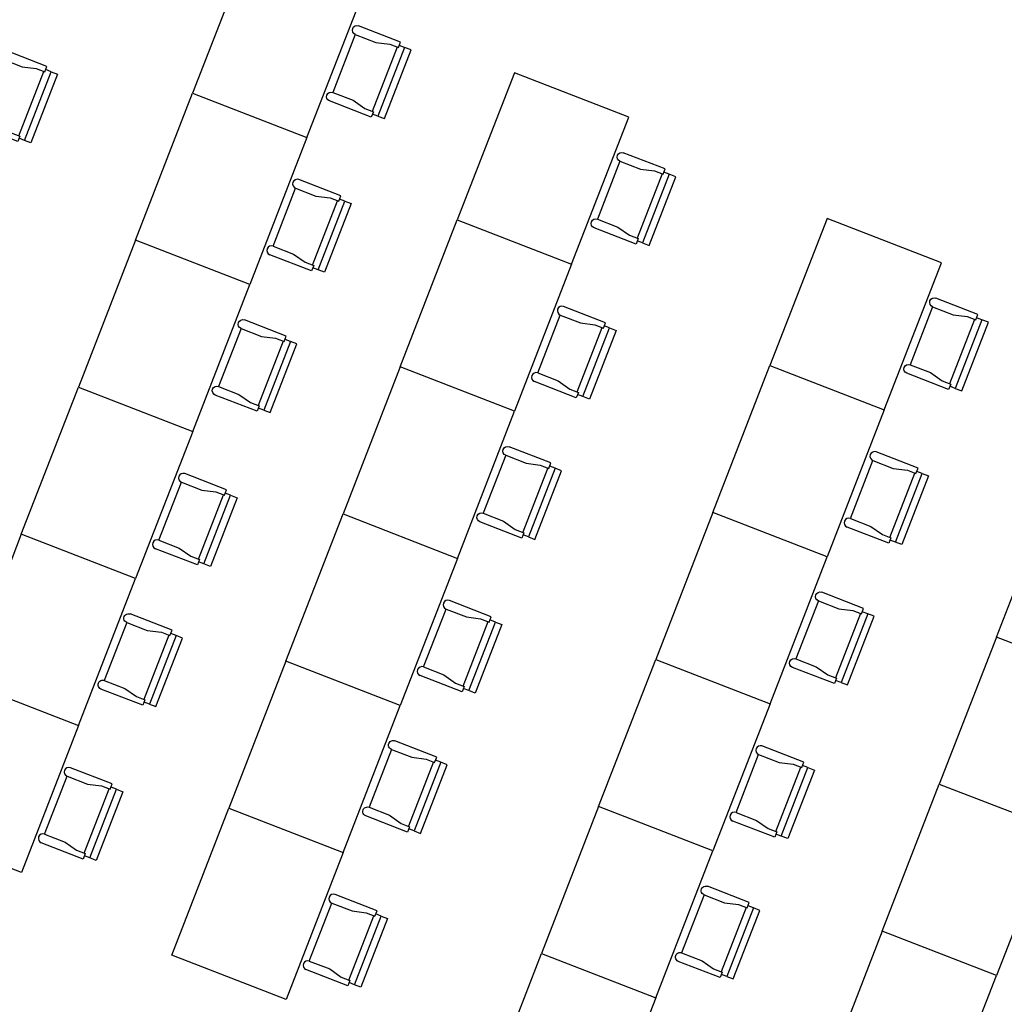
# Model space of a CAD drawing. Header units: inches. Extents: x 424 to 2043, y -237 to 445.
# Tile 117 of 256: x 743 to 753, y -106 to -96. Entities that reach past the tile are written whole.
import ezdxf

# ---------------------------------------------------------------- set-up
doc = ezdxf.new("R2010")
doc.units = ezdxf.units.IN
doc.header["$MEASUREMENT"] = 0
doc.layers.add('A-WALL', color=113, linetype='Continuous', lineweight=9)
doc.layers.add('MOBLEMAN', color=1, linetype='Continuous')

# ---------------------------------------------------------------- blocks, each defined once
blk = doc.blocks.new('CHAIR3')
at = {"color": 0}
for p, q in [((-0.26208, 0.4704), (0, 0.4704)), ((-0.26208, 0.4368), (-0.26208, 0.4704)), ((-0.336, 0.02016), (-0.336, 0.45024)), ((-0.336, 0.45024), (-0.29568, 0.45024)), ((-0.29568, 0.45024), (-0.29568, 0.02016)), ((-0.29568, 0.45024), (-0.26208, 0.45024)), ((-0.20832, 0.4368), (-0.26208, 0.4368)), ((-0.25536, 0.4368), (-0.25536, 0.0336)), ((-0.12768, 0.41664), (-0.20832, 0.4368)), ((0, 0.41664), (-0.12768, 0.41664)), ((0, 0.41664), (0, 0.05376)), ((-0.29568, 0.02016), (-0.336, 0.02016)), ((-0.29568, 0.02016), (-0.26208, 0.02016)), ((-0.20832, 0.0336), (-0.26208, 0.0336)), ((-0.26208, 0.0336), (-0.26208, 0)), ((-0.26208, 0), (0, 0)), ((-0.12768, 0.05376), (-0.20832, 0.0336)), ((0, 0.05376), (-0.12768, 0.05376))]:
    blk.add_line(p, q, dxfattribs=at)
for centre in [(0, 0.44352), (0, 0.02688)]:
    blk.add_arc(centre, 0.02688, 270, 90, dxfattribs=at)

msp = doc.modelspace()

# ---------------------------------------------------------------- linework, layer by layer
at = {"layer": 'A-WALL', "lineweight": 25}
msp.add_open_spline([(747.9795, -92.0061), (754.0491, -96.2316), (760.1187, -100.4573), (766.1882, -104.683)], degree=3, dxfattribs=at)
at = {"layer": 'MOBLEMAN'}
for p, q in [((745.5912, -95.1583), (745.0151, -96.6423)), ((746.1684, -97.0901), (746.7445, -95.6061)), ((748.2611, -96.4382), (747.685, -97.9222)), ((749.4144, -96.886), (748.2611, -96.4382)), ((744.439, -98.1262), (745.0151, -96.6423)), ((745.0151, -96.6423), (746.1684, -97.0901)), ((745.0151, -96.6423), (746.1684, -97.0901)), ((748.8383, -98.3699), (749.4144, -96.886)), ((746.1684, -97.0901), (745.5923, -98.574)), ((747.1088, -99.4061), (747.685, -97.9222)), ((747.685, -97.9222), (748.8383, -98.3699)), ((747.685, -97.9222), (748.8383, -98.3699)), ((751.4143, -97.907), (750.8381, -99.391)), ((752.5676, -98.3548), (751.4143, -97.907)), ((744.439, -98.1262), (743.8629, -99.6102)), ((745.5923, -98.574), (744.439, -98.1262)), ((745.5923, -98.574), (744.439, -98.1262)), ((748.8383, -98.3699), (748.2622, -99.8539)), ((751.9915, -99.8388), (752.5676, -98.3548)), ((745.0162, -100.058), (745.5923, -98.574)), ((747.1088, -99.4061), (746.5327, -100.8901)), ((748.2622, -99.8539), (747.1088, -99.4061)), ((748.2622, -99.8539), (747.1088, -99.4061)), ((750.262, -100.875), (750.8381, -99.391)), ((750.8381, -99.391), (751.9915, -99.8388)), ((750.8381, -99.391), (751.9915, -99.8388)), ((743.2867, -101.0942), (743.8629, -99.6102)), ((743.8629, -99.6102), (745.0162, -100.058)), ((743.8629, -99.6102), (745.0162, -100.058)), ((747.6861, -101.3378), (748.2622, -99.8539)), ((751.9915, -99.8388), (751.4154, -101.3227)), ((745.0162, -100.058), (744.4401, -101.5419)), ((753.1222, -102.1323), (753.6983, -100.6484)), ((745.9566, -102.374), (746.5327, -100.8901)), ((746.5327, -100.8901), (747.6861, -101.3378)), ((746.5327, -100.8901), (747.6861, -101.3378)), ((750.262, -100.875), (749.6859, -102.3589)), ((751.4154, -101.3227), (750.262, -100.875)), ((751.4154, -101.3227), (750.262, -100.875)), ((743.2867, -101.0942), (742.7106, -102.5781)), ((744.4401, -101.5419), (743.2867, -101.0942)), ((744.4401, -101.5419), (743.2867, -101.0942)), ((747.6861, -101.3378), (747.11, -102.8218)), ((750.8393, -102.8067), (751.4154, -101.3227)), ((743.864, -103.0259), (744.4401, -101.5419)), ((753.1222, -102.1323), (752.5461, -103.6163)), ((754.2756, -102.5801), (753.1222, -102.1323)), ((754.2756, -102.5801), (753.1222, -102.1323)), ((749.1098, -103.8429), (749.6859, -102.3589)), ((749.6859, -102.3589), (750.8393, -102.8067)), ((749.6859, -102.3589), (750.8393, -102.8067)), ((745.9566, -102.374), (745.3805, -103.858)), ((747.11, -102.8218), (745.9566, -102.374)), ((747.11, -102.8218), (745.9566, -102.374)), ((742.7106, -102.5781), (743.864, -103.0259)), ((742.7106, -102.5781), (743.864, -103.0259)), ((746.5339, -104.3058), (747.11, -102.8218)), ((750.8393, -102.8067), (750.2632, -104.2906)), ((743.864, -103.0259), (743.2879, -104.5098)), ((751.97, -105.1002), (752.5461, -103.6163)), ((752.5461, -103.6163), (753.6995, -104.064)), ((752.5461, -103.6163), (753.6995, -104.064)), ((749.1098, -103.8429), (748.5337, -105.3268)), ((750.2632, -104.2906), (749.1098, -103.8429)), ((750.2632, -104.2906), (749.1098, -103.8429)), ((744.8044, -105.3419), (745.3805, -103.858)), ((745.3805, -103.858), (746.5339, -104.3058)), ((745.3805, -103.858), (746.5339, -104.3058)), ((743.2879, -104.5098), (742.1345, -104.0621)), ((753.6995, -104.064), (753.1234, -105.548)), ((746.5339, -104.3058), (745.9578, -105.7897)), ((749.6871, -105.7746), (750.2632, -104.2906)), ((751.97, -105.1002), (751.3939, -106.5842)), ((753.1234, -105.548), (751.97, -105.1002)), ((753.1234, -105.548), (751.97, -105.1002)), ((745.9578, -105.7897), (744.8044, -105.3419)), ((747.9576, -106.8108), (748.5337, -105.3268)), ((748.5337, -105.3268), (749.6871, -105.7746)), ((748.5337, -105.3268), (749.6871, -105.7746)), ((752.5473, -107.0319), (753.1234, -105.548)), ((749.6871, -105.7746), (749.111, -107.2585))]:
    msp.add_line(p, q, dxfattribs=at)

# ---------------------------------------------------------------- block references
at = {"layer": 'MOBLEMAN', "yscale": 1.728113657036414, "zscale": 1.728113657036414}
for p, xscale, rotation in [((746.3953, -96.7214), -1.728113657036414, 338.7826164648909), ((743.1235, -96.2087), 1.728113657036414, 158.7826164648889), ((749.0652, -98.0013), -1.728113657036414, 338.7826164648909), ((746.0871, -97.5152), 1.728113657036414, 158.7826164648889), ((748.757, -98.7951), 1.728113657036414, 158.7826164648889), ((752.2184, -99.4701), -1.728113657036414, 338.7826164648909), ((745.2431, -99.6893), -1.728113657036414, 338.7826164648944), ((747.913, -100.9692), -1.728113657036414, 338.7826164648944), ((751.9102, -100.2639), 1.728113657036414, 158.7826164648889), ((744.9349, -100.4831), 1.728113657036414, 158.7826164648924), ((751.0661, -102.438), -1.728113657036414, 338.7826164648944), ((747.6048, -101.763), 1.728113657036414, 158.7826164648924), ((744.0909, -102.6572), -1.728113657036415, 338.7826164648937), ((746.7607, -103.9371), -1.728113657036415, 338.7826164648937), ((750.758, -103.2318), 1.728113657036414, 158.7826164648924), ((743.7827, -103.451), 1.728113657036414, 158.7826164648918), ((749.9139, -105.4059), -1.728113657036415, 338.7826164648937), ((746.4526, -104.7309), 1.728113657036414, 158.7826164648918)]:
    msp.add_blockref('CHAIR3', p, dxfattribs=dict(at, xscale=xscale, rotation=rotation))

doc.saveas('drawing.dxf')
